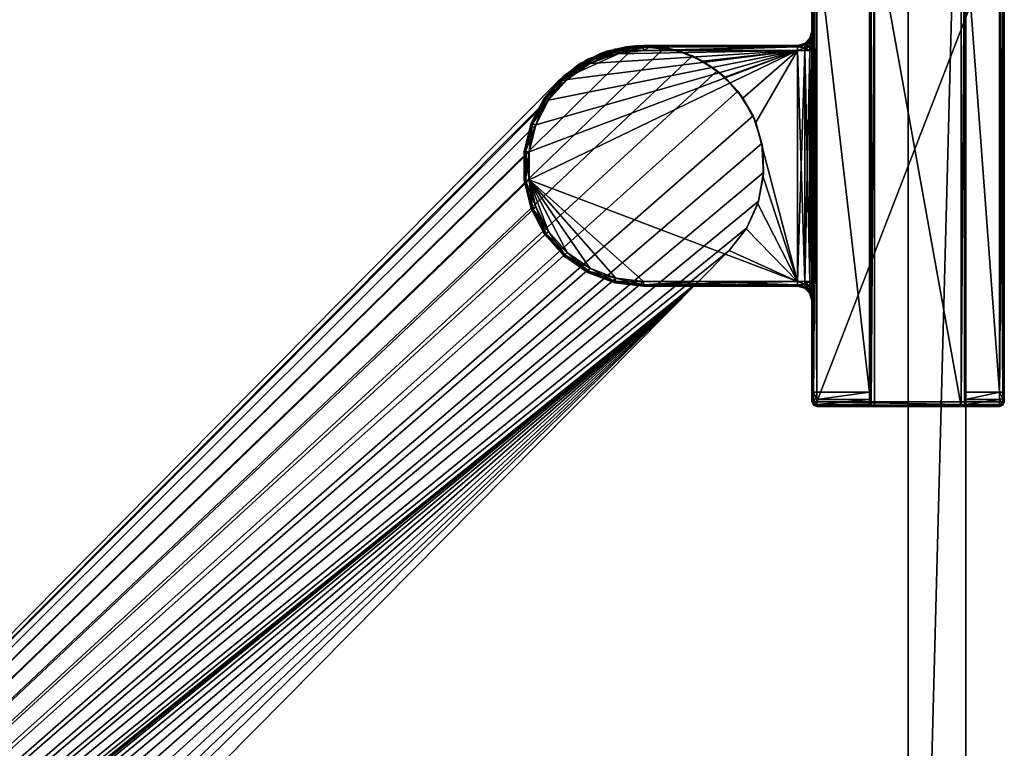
# Model space of a CAD drawing. Header units: metres. Extents: x 0 to 703, y -654 to 49.
# Tile 17 of 22: x 559 to 661, y -536 to -460. Entities that reach past the tile are written whole.
import ezdxf

# ---------------------------------------------------------------- set-up
doc = ezdxf.new("R2010")
doc.units = ezdxf.units.M

msp = doc.modelspace()

# ---------------------------------------------------------------- linework, layer by layer
at = {"layer": 'Y2A670'}
for points in [[(641.446289, -499.950378, 1997.853516), (641.446289, -450.950378, 1997.853516), (641.299866, -499.950378, 1997.5)], [(641.446289, -450.950378, 1997.853516), (641.299866, -450.950378, 1997.5), (641.299866, -499.950378, 1997.5)], [(641.299866, -450.950378, 1997.5), (641.299866, -450.950378, 1977.5), (641.299866, -461.450378, 1991.5)], [(641.299866, -450.950378, 1977.5), (641.299866, -461.450378, 1986.5), (641.299866, -461.450378, 1991.5)], [(641.299866, -450.950378, 1977.5), (641.299866, -451.243286, 1976.792847), (641.299866, -461.450378, 1986.5)], [(641.299866, -461.718323, 1992.5), (641.299866, -450.950378, 1997.5), (641.299866, -461.450378, 1991.5)], [(641.299866, -462.450378, 1993.232056), (641.299866, -450.950378, 1997.5), (641.299866, -461.718323, 1992.5)], [(641.299866, -463.450378, 1993.5), (641.299866, -450.950378, 1997.5), (641.299866, -462.450378, 1993.232056)], [(641.299866, -499.950378, 1997.5), (641.299866, -450.950378, 1997.5), (641.299866, -487.450378, 1993.5)], [(641.299866, -487.450378, 1993.5), (641.299866, -450.950378, 1997.5), (641.299866, -463.450378, 1993.5)], [(641.299866, -451.243286, 1976.792847), (641.299866, -451.950378, 1976.5), (641.299866, -461.450378, 1986.5)], [(641.799866, -499.950378, 1998), (641.799866, -450.950378, 1998), (641.446289, -499.950378, 1997.853516)], [(641.799866, -450.950378, 1998), (641.446289, -450.950378, 1997.853516), (641.446289, -499.950378, 1997.853516)], [(660.799866, -499.950378, 1998), (660.799866, -450.950378, 1998), (641.799866, -499.950378, 1998)], [(660.799866, -450.950378, 1998), (641.799866, -450.950378, 1998), (641.799866, -499.950378, 1998)], [(647.446289, -500.450378, 1993.853516), (647.299866, -500.450378, 1993.5), (647.446289, -450.450378, 1993.853516)], [(647.299866, -500.450378, 1993.5), (647.299866, -450.450378, 1993.5), (647.446289, -450.450378, 1993.853516)], [(647.299866, -450.450378, 1993.5), (647.299866, -498.950378, 1976), (647.299866, -451.950378, 1976)], [(647.299866, -500.450378, 1993.5), (647.299866, -498.950378, 1976), (647.299866, -450.450378, 1993.5)], [(647.799866, -500.450378, 1994), (647.446289, -500.450378, 1993.853516), (647.799866, -450.450378, 1994)], [(647.446289, -500.450378, 1993.853516), (647.446289, -450.450378, 1993.853516), (647.799866, -450.450378, 1994)], [(656.799866, -450.450378, 1994), (656.799866, -500.450378, 1994), (647.799866, -450.450378, 1994)], [(656.799866, -500.450378, 1994), (647.799866, -500.450378, 1994), (647.799866, -450.450378, 1994)], [(657.153381, -500.450378, 1993.853516), (656.799866, -500.450378, 1994), (657.153381, -450.450378, 1993.853516)], [(656.799866, -500.450378, 1994), (656.799866, -450.450378, 1994), (657.153381, -450.450378, 1993.853516)], [(657.299866, -500.450378, 1993.5), (657.153381, -500.450378, 1993.853516), (657.299866, -450.450378, 1993.5)], [(657.153381, -500.450378, 1993.853516), (657.153381, -450.450378, 1993.853516), (657.299866, -450.450378, 1993.5)], [(657.299866, -500.450378, 1993.5), (657.299866, -450.450378, 1993.5), (657.299866, -498.950378, 1976)], [(657.299866, -498.950378, 1976), (657.299866, -450.450378, 1993.5), (657.299866, -451.950378, 1976)], [(661.153381, -499.950378, 1997.853516), (661.153381, -450.950378, 1997.853516), (660.799866, -499.950378, 1998)], [(661.153381, -450.950378, 1997.853516), (660.799866, -450.950378, 1998), (660.799866, -499.950378, 1998)], [(661.299866, -499.950378, 1997.5), (661.299866, -450.950378, 1997.5), (661.153381, -499.950378, 1997.853516)], [(661.299866, -450.950378, 1997.5), (661.153381, -450.950378, 1997.853516), (661.153381, -499.950378, 1997.853516)], [(661.299866, -450.950378, 1997.5), (661.299866, -499.950378, 1997.5), (661.299866, -451.950378, 1976.5)], [(641.299866, -498.950378, 1976.5), (641.299866, -451.950378, 1976.5), (641.446289, -498.950378, 1976.146484)], [(641.299866, -451.950378, 1976.5), (641.446289, -451.950378, 1976.146484), (641.446289, -498.950378, 1976.146484)], [(641.299866, -463.450378, 1984.5), (641.299866, -451.950378, 1976.5), (641.299866, -487.450378, 1984.5)], [(641.299866, -451.950378, 1976.5), (641.299866, -498.950378, 1976.5), (641.299866, -487.450378, 1984.5)], [(641.299866, -462.450378, 1984.767944), (641.299866, -451.950378, 1976.5), (641.299866, -463.450378, 1984.5)], [(641.299866, -451.950378, 1976.5), (641.299866, -461.718323, 1985.5), (641.299866, -461.450378, 1986.5)], [(641.299866, -461.718323, 1985.5), (641.299866, -451.950378, 1976.5), (641.299866, -462.450378, 1984.767944)], [(641.446289, -498.950378, 1976.146484), (641.446289, -451.950378, 1976.146484), (641.799866, -498.950378, 1976)], [(641.446289, -451.950378, 1976.146484), (641.799866, -451.950378, 1976), (641.799866, -498.950378, 1976)], [(647.299866, -451.950378, 1976), (647.299866, -498.950378, 1976), (641.799866, -451.950378, 1976)], [(647.299866, -498.950378, 1976), (641.799866, -498.950378, 1976), (641.799866, -451.950378, 1976)], [(660.799866, -451.950378, 1976), (660.799866, -498.950378, 1976), (657.299866, -451.950378, 1976)], [(660.799866, -498.950378, 1976), (657.299866, -498.950378, 1976), (657.299866, -451.950378, 1976)], [(660.799866, -498.950378, 1976), (660.799866, -451.950378, 1976), (661.153381, -498.950378, 1976.146484)], [(660.799866, -451.950378, 1976), (661.153381, -451.950378, 1976.146484), (661.153381, -498.950378, 1976.146484)], [(661.153381, -498.950378, 1976.146484), (661.153381, -451.950378, 1976.146484), (661.299866, -498.950378, 1976.5)], [(661.153381, -451.950378, 1976.146484), (661.299866, -451.950378, 1976.5), (661.299866, -498.950378, 1976.5)], [(661.299866, -451.950378, 1976.5), (661.299866, -499.950378, 1997.5), (661.299866, -498.950378, 1976.5)], [(641.299866, -461.718323, 1985.5), (641.098877, -462.295532, 1986.021606), (641.299866, -461.450378, 1986.5)], [(641.299866, -461.450378, 1986.5), (641.098877, -462.295532, 1986.021606), (641.098877, -462.200378, 1986.5)], [(641.299866, -461.718323, 1992.5), (641.299866, -461.450378, 1991.5), (641.098877, -462.295532, 1991.978394)], [(641.098877, -462.295532, 1991.978394), (641.299866, -461.450378, 1991.5), (641.098877, -462.200378, 1991.5)], [(641.098877, -462.200378, 1986.5), (641.299866, -461.450378, 1991.5), (641.299866, -461.450378, 1986.5)], [(641.299866, -461.450378, 1991.5), (641.098877, -462.200378, 1986.5), (641.098877, -462.200378, 1991.5)], [(641.098877, -462.295532, 1986.021606), (640.549866, -462.802765, 1986.231812), (641.098877, -462.200378, 1986.5)], [(640.549866, -462.802765, 1986.231812), (640.549866, -462.74942, 1986.5), (641.098877, -462.200378, 1986.5)], [(641.098877, -462.200378, 1991.5), (640.549866, -462.74942, 1991.5), (641.098877, -462.295532, 1991.978394)], [(641.098877, -462.200378, 1986.5), (640.549866, -462.74942, 1986.5), (641.098877, -462.200378, 1991.5)], [(641.098877, -462.200378, 1991.5), (640.549866, -462.74942, 1986.5), (640.549866, -462.74942, 1991.5)], [(641.098877, -462.566498, 1985.616089), (640.549866, -462.954742, 1986.004395), (641.098877, -462.295532, 1986.021606)], [(640.549866, -462.954742, 1986.004395), (640.549866, -462.802765, 1986.231812), (641.098877, -462.295532, 1986.021606)], [(640.549866, -462.74942, 1991.5), (640.549866, -462.802765, 1991.768188), (641.098877, -462.295532, 1991.978394)], [(641.098877, -462.295532, 1991.978394), (640.549866, -462.802765, 1991.768188), (641.098877, -462.566498, 1992.383911)], [(641.098877, -462.972015, 1985.345093), (640.549866, -463.182129, 1985.852417), (641.098877, -462.566498, 1985.616089)], [(640.549866, -463.182129, 1985.852417), (640.549866, -462.954742, 1986.004395), (641.098877, -462.566498, 1985.616089)], [(640.549866, -462.802765, 1991.768188), (640.549866, -462.954742, 1991.995605), (641.098877, -462.566498, 1992.383911)], [(641.098877, -462.566498, 1992.383911), (640.549866, -462.954742, 1991.995605), (641.098877, -462.972015, 1992.654907)], [(641.098877, -462.295532, 1986.021606), (641.299866, -461.718323, 1985.5), (641.098877, -462.566498, 1985.616089)], [(641.299866, -461.718323, 1985.5), (641.299866, -462.450378, 1984.767944), (641.098877, -462.566498, 1985.616089)], [(641.299866, -462.450378, 1993.232056), (641.299866, -461.718323, 1992.5), (641.098877, -462.566498, 1992.383911)], [(641.098877, -462.566498, 1992.383911), (641.299866, -461.718323, 1992.5), (641.098877, -462.295532, 1991.978394)], [(641.098877, -462.566498, 1985.616089), (641.299866, -462.450378, 1984.767944), (641.098877, -462.972015, 1985.345093)], [(641.299866, -462.450378, 1984.767944), (641.299866, -463.450378, 1984.5), (641.098877, -462.972015, 1985.345093)], [(641.299866, -462.450378, 1993.232056), (641.098877, -462.972015, 1992.654907), (641.299866, -463.450378, 1993.5)], [(641.098877, -462.972015, 1992.654907), (641.299866, -462.450378, 1993.232056), (641.098877, -462.566498, 1992.383911)], [(622.986145, -462.976898, 1998), (456.57431, -626.50293, 1998), (625.994873, -463.144623, 1998)], [(456.57431, -626.50293, 1998), (622.986145, -462.976898, 1998), (614.919312, -466.653442, 1998)], [(625.994873, -463.144623, 1998), (456.57431, -626.50293, 1998), (628.876038, -464.027496, 1998)], [(612.579651, -471.195129, 1986), (639.799866, -463.450378, 1986), (611.887329, -474.003937, 1986)], [(611.887329, -474.003937, 1986), (639.799866, -463.450378, 1986), (611.887329, -476.89682, 1986)], [(639.799866, -463.450378, 1986), (639.799866, -487.450378, 1986), (611.887329, -476.89682, 1986)], [(613.924072, -468.633606, 1986), (639.799866, -463.450378, 1986), (612.579651, -471.195129, 1986)], [(615.842407, -466.468262, 1986), (639.799866, -463.450378, 1986), (613.924072, -468.633606, 1986)], [(614.919312, -466.653442, 1998), (622.986145, -462.976898, 1998), (620.024658, -463.534088, 1998)], [(617.282654, -464.783813, 1998), (614.919312, -466.653442, 1998), (620.024658, -463.534088, 1998)], [(618.223145, -464.824921, 1986), (639.799866, -463.450378, 1986), (615.842407, -466.468262, 1986)], [(619.389893, -463.75412, 1992), (621.984131, -463.082947, 1992), (616.998352, -464.962799, 1992)], [(621.984131, -463.082947, 1992), (618.223145, -464.824921, 1992), (616.998352, -464.962799, 1992)], [(620.024658, -463.534088, 1998), (619.389893, -463.75412, 1992), (617.282654, -464.783813, 1998)], [(617.990784, -464.382172, 1986.5), (620.808411, -463.313599, 1986.5), (620.843445, -463.455811, 1986.146484)], [(620.808411, -463.313599, 1991.5), (617.990784, -464.382172, 1991.5), (618.058899, -464.511841, 1991.853516)], [(620.808411, -463.313599, 1991.5), (620.808411, -463.313599, 1986.5), (617.990784, -464.382172, 1991.5)], [(620.808411, -463.313599, 1986.5), (617.990784, -464.382172, 1986.5), (617.990784, -464.382172, 1991.5)], [(618.058899, -464.511841, 1986.146484), (617.990784, -464.382172, 1986.5), (620.843445, -463.455811, 1986.146484)], [(620.843445, -463.455811, 1991.853516), (620.808411, -463.313599, 1991.5), (618.058899, -464.511841, 1991.853516)], [(618.058899, -464.511841, 1986.146484), (620.843445, -463.455811, 1986.146484), (620.92804, -463.799072, 1986)], [(620.843445, -463.455811, 1991.853516), (618.058899, -464.511841, 1991.853516), (618.223145, -464.824921, 1992)], [(620.92804, -463.799072, 1992), (618.223145, -464.824921, 1992), (621.984131, -463.082947, 1992)], [(620.92804, -463.799072, 1986), (639.799866, -463.450378, 1986), (618.223145, -464.824921, 1986)], [(620.92804, -463.799072, 1992), (620.843445, -463.455811, 1991.853516), (618.223145, -464.824921, 1992)], [(621.984131, -463.082947, 1992), (619.389893, -463.75412, 1992), (620.024658, -463.534088, 1998)], [(622.986145, -462.976898, 1998), (621.984131, -463.082947, 1992), (620.024658, -463.534088, 1998)], [(620.808411, -463.313599, 1986.5), (623.799866, -462.950378, 1986.5), (623.799866, -463.096832, 1986.146484)], [(623.799866, -462.950378, 1991.5), (620.808411, -463.313599, 1991.5), (620.843445, -463.455811, 1991.853516)], [(623.799866, -462.950378, 1991.5), (623.799866, -462.950378, 1986.5), (620.808411, -463.313599, 1991.5)], [(623.799866, -462.950378, 1986.5), (620.808411, -463.313599, 1986.5), (620.808411, -463.313599, 1991.5)], [(620.843445, -463.455811, 1986.146484), (620.808411, -463.313599, 1986.5), (623.799866, -463.096832, 1986.146484)], [(623.799866, -463.096832, 1991.853516), (623.799866, -462.950378, 1991.5), (620.843445, -463.455811, 1991.853516)], [(620.843445, -463.455811, 1986.146484), (623.799866, -463.096832, 1986.146484), (623.799866, -463.450378, 1986)], [(623.799866, -463.096832, 1991.853516), (620.843445, -463.455811, 1991.853516), (620.92804, -463.799072, 1992)], [(620.92804, -463.799072, 1986), (620.843445, -463.455811, 1986.146484), (623.799866, -463.450378, 1986)], [(623.799866, -463.450378, 1992), (620.92804, -463.799072, 1992), (624.661804, -462.980133, 1992)], [(624.661804, -462.980133, 1992), (620.92804, -463.799072, 1992), (621.984131, -463.082947, 1992)], [(623.799866, -463.450378, 1992), (623.799866, -463.096832, 1991.853516), (620.92804, -463.799072, 1992)], [(639.799866, -463.450378, 1986), (620.92804, -463.799072, 1986), (623.799866, -463.450378, 1986)], [(624.661804, -462.980133, 1992), (621.984131, -463.082947, 1992), (622.986145, -462.976898, 1998)], [(625.994873, -463.144623, 1998), (624.661804, -462.980133, 1992), (622.986145, -462.976898, 1998)], [(623.799866, -462.950378, 1986.5), (623.799866, -462.950378, 1991.5), (639.799866, -462.950378, 1986.5)], [(623.799866, -462.950378, 1991.5), (639.799866, -462.950378, 1991.5), (639.799866, -462.950378, 1986.5)], [(623.799866, -462.950378, 1986.5), (639.799866, -462.950378, 1986.5), (623.799866, -463.096832, 1986.146484)], [(639.799866, -462.950378, 1986.5), (639.799866, -463.096832, 1986.146484), (623.799866, -463.096832, 1986.146484)], [(639.799866, -462.950378, 1991.5), (623.799866, -462.950378, 1991.5), (639.799866, -463.096832, 1991.853516)], [(623.799866, -462.950378, 1991.5), (623.799866, -463.096832, 1991.853516), (639.799866, -463.096832, 1991.853516)], [(627.299866, -463.450378, 1992), (623.799866, -463.450378, 1992), (624.661804, -462.980133, 1992)], [(623.799866, -463.096832, 1986.146484), (639.799866, -463.096832, 1986.146484), (623.799866, -463.450378, 1986)], [(639.799866, -463.096832, 1986.146484), (639.799866, -463.450378, 1986), (623.799866, -463.450378, 1986)], [(639.799866, -463.096832, 1991.853516), (623.799866, -463.096832, 1991.853516), (627.299866, -463.450378, 1992)], [(623.799866, -463.096832, 1991.853516), (623.799866, -463.450378, 1992), (627.299866, -463.450378, 1992)], [(625.994873, -463.144623, 1998), (627.299866, -463.450378, 1992), (624.661804, -462.980133, 1992)], [(628.876038, -464.027496, 1998), (627.299866, -463.450378, 1992), (625.994873, -463.144623, 1998)], [(639.799866, -463.450378, 1992), (639.799866, -463.096832, 1991.853516), (627.299866, -463.450378, 1992)], [(627.299866, -463.450378, 1992), (629.940613, -464.562714, 1992), (639.799866, -463.450378, 1992)], [(627.299866, -463.450378, 1992), (628.876038, -464.027496, 1998), (629.940613, -464.562714, 1992)], [(629.940613, -464.562714, 1992), (632.258667, -466.247192, 1992), (639.799866, -463.450378, 1992)], [(634.132202, -468.415283, 1992), (639.799866, -463.450378, 1992), (632.258667, -466.247192, 1992)], [(635.462769, -470.953094, 1992), (639.799866, -463.450378, 1992), (634.132202, -468.415283, 1992)], [(639.799866, -487.450378, 1992), (639.799866, -463.450378, 1992), (635.462769, -470.953094, 1992)], [(640.549866, -462.802765, 1986.231812), (639.799866, -462.950378, 1986.5), (640.549866, -462.74942, 1986.5)], [(639.799866, -462.950378, 1991.5), (640.549866, -462.802765, 1991.768188), (640.549866, -462.74942, 1991.5)], [(640.549866, -462.74942, 1986.5), (639.799866, -462.950378, 1986.5), (640.549866, -462.74942, 1991.5)], [(640.549866, -462.74942, 1991.5), (639.799866, -462.950378, 1986.5), (639.799866, -462.950378, 1991.5)], [(640.549866, -462.954742, 1986.004395), (639.799866, -463.096832, 1986.146484), (640.549866, -462.802765, 1986.231812)], [(639.799866, -463.096832, 1986.146484), (639.799866, -462.950378, 1986.5), (640.549866, -462.802765, 1986.231812)], [(639.799866, -463.096832, 1991.853516), (640.549866, -462.802765, 1991.768188), (639.799866, -462.950378, 1991.5)], [(640.549866, -462.802765, 1991.768188), (639.799866, -463.096832, 1991.853516), (640.549866, -462.954742, 1991.995605)], [(640.549866, -463.182129, 1985.852417), (639.799866, -463.096832, 1986.146484), (640.549866, -462.954742, 1986.004395)], [(640.549866, -462.954742, 1991.995605), (639.799866, -463.096832, 1991.853516), (640.549866, -463.182129, 1992.147583)], [(639.799866, -463.096832, 1986.146484), (640.549866, -463.182129, 1985.852417), (639.799866, -463.450378, 1986)], [(639.799866, -463.096832, 1991.853516), (639.799866, -463.450378, 1992), (640.549866, -463.182129, 1992.147583)], [(639.799866, -463.450378, 1986), (640.549866, -463.182129, 1985.852417), (640.549866, -463.450378, 1985.799072)], [(640.549866, -463.182129, 1992.147583), (639.799866, -463.450378, 1992), (640.549866, -463.450378, 1992.200928)], [(640.549866, -487.450378, 1985.799072), (639.799866, -487.450378, 1986), (640.549866, -463.450378, 1985.799072)], [(640.549866, -463.450378, 1985.799072), (639.799866, -487.450378, 1986), (639.799866, -463.450378, 1986)], [(640.549866, -487.450378, 1992.200928), (639.799866, -463.450378, 1992), (639.799866, -487.450378, 1992)], [(639.799866, -463.450378, 1992), (640.549866, -487.450378, 1992.200928), (640.549866, -463.450378, 1992.200928)], [(640.549866, -462.954742, 1991.995605), (640.549866, -463.182129, 1992.147583), (641.098877, -462.972015, 1992.654907)], [(641.098877, -463.450378, 1985.25), (640.549866, -463.450378, 1985.799072), (641.098877, -462.972015, 1985.345093)], [(640.549866, -463.450378, 1985.799072), (640.549866, -463.182129, 1985.852417), (641.098877, -462.972015, 1985.345093)], [(641.098877, -462.972015, 1992.654907), (640.549866, -463.182129, 1992.147583), (641.098877, -463.450378, 1992.75)], [(640.549866, -463.182129, 1992.147583), (640.549866, -463.450378, 1992.200928), (641.098877, -463.450378, 1992.75)], [(641.098877, -487.450378, 1985.25), (640.549866, -487.450378, 1985.799072), (641.098877, -463.450378, 1985.25)], [(641.098877, -463.450378, 1985.25), (640.549866, -487.450378, 1985.799072), (640.549866, -463.450378, 1985.799072)], [(640.549866, -487.450378, 1992.200928), (641.098877, -487.450378, 1992.75), (640.549866, -463.450378, 1992.200928)], [(640.549866, -463.450378, 1992.200928), (641.098877, -487.450378, 1992.75), (641.098877, -463.450378, 1992.75)], [(641.098877, -462.972015, 1985.345093), (641.299866, -463.450378, 1984.5), (641.098877, -463.450378, 1985.25)], [(641.299866, -463.450378, 1993.5), (641.098877, -462.972015, 1992.654907), (641.098877, -463.450378, 1992.75)], [(641.098877, -487.450378, 1985.25), (641.299866, -463.450378, 1984.5), (641.299866, -487.450378, 1984.5)], [(641.299866, -463.450378, 1984.5), (641.098877, -487.450378, 1985.25), (641.098877, -463.450378, 1985.25)], [(641.098877, -487.450378, 1992.75), (641.299866, -487.450378, 1993.5), (641.098877, -463.450378, 1992.75)], [(641.098877, -463.450378, 1992.75), (641.299866, -487.450378, 1993.5), (641.299866, -463.450378, 1993.5)], [(628.876038, -464.027496, 1998), (456.57431, -626.50293, 1998), (631.462219, -465.574249, 1998)], [(615.510803, -466.093994, 1986.5), (617.990784, -464.382172, 1986.5), (618.058899, -464.511841, 1986.146484)], [(617.990784, -464.382172, 1991.5), (615.510803, -466.093994, 1991.5), (615.60791, -466.203613, 1991.853516)], [(617.990784, -464.382172, 1991.5), (617.990784, -464.382172, 1986.5), (615.510803, -466.093994, 1991.5)], [(617.990784, -464.382172, 1986.5), (615.510803, -466.093994, 1986.5), (615.510803, -466.093994, 1991.5)], [(615.60791, -466.203613, 1986.146484), (615.510803, -466.093994, 1986.5), (618.058899, -464.511841, 1986.146484)], [(618.058899, -464.511841, 1991.853516), (617.990784, -464.382172, 1991.5), (615.60791, -466.203613, 1991.853516)], [(615.60791, -466.203613, 1986.146484), (618.058899, -464.511841, 1986.146484), (618.223145, -464.824921, 1986)], [(618.058899, -464.511841, 1991.853516), (615.60791, -466.203613, 1991.853516), (615.842407, -466.468262, 1992)], [(618.223145, -464.824921, 1992), (618.058899, -464.511841, 1991.853516), (615.842407, -466.468262, 1992)], [(616.998352, -464.962799, 1992), (617.282654, -464.783813, 1998), (619.389893, -463.75412, 1992)], [(618.223145, -464.824921, 1986), (618.058899, -464.511841, 1986.146484), (620.92804, -463.799072, 1986)], [(631.462219, -465.574249, 1998), (629.940613, -464.562714, 1992), (628.876038, -464.027496, 1998)], [(632.258667, -466.247192, 1992), (629.940613, -464.562714, 1992), (631.462219, -465.574249, 1998)], [(631.462219, -465.574249, 1998), (456.57431, -626.50293, 1998), (633.603088, -467.694946, 1998)], [(614.919312, -466.653442, 1998), (617.282654, -464.783813, 1998), (616.998352, -464.962799, 1992)], [(614.919312, -466.653442, 1992), (614.919312, -466.653442, 1998), (616.998352, -464.962799, 1992)], [(616.998352, -464.962799, 1992), (615.842407, -466.468262, 1992), (614.919312, -466.653442, 1992)], [(615.842407, -466.468262, 1986), (615.60791, -466.203613, 1986.146484), (618.223145, -464.824921, 1986)], [(618.223145, -464.824921, 1992), (615.842407, -466.468262, 1992), (616.998352, -464.962799, 1992)], [(633.603088, -467.694946, 1998), (632.258667, -466.247192, 1992), (631.462219, -465.574249, 1998)], [(456.57431, -626.50293, 1992), (615.842407, -466.468262, 1992), (613.924072, -468.633606, 1992)], [(615.842407, -466.468262, 1992), (456.57431, -626.50293, 1992), (614.919312, -466.653442, 1992)], [(614.919312, -466.653442, 1992), (456.57431, -626.50293, 1992), (614.919312, -466.653442, 1998)], [(456.57431, -626.50293, 1992), (456.57431, -626.50293, 1998), (614.919312, -466.653442, 1998)], [(613.512573, -468.349579, 1986.5), (615.510803, -466.093994, 1986.5), (615.60791, -466.203613, 1986.146484)], [(615.510803, -466.093994, 1991.5), (613.512573, -468.349579, 1991.5), (613.633057, -468.43277, 1991.853516)], [(615.510803, -466.093994, 1991.5), (615.510803, -466.093994, 1986.5), (613.512573, -468.349579, 1991.5)], [(615.510803, -466.093994, 1986.5), (613.512573, -468.349579, 1986.5), (613.512573, -468.349579, 1991.5)], [(613.633057, -468.43277, 1986.146484), (613.512573, -468.349579, 1986.5), (615.60791, -466.203613, 1986.146484)], [(615.60791, -466.203613, 1991.853516), (615.510803, -466.093994, 1991.5), (613.633057, -468.43277, 1991.853516)], [(613.633057, -468.43277, 1986.146484), (615.60791, -466.203613, 1986.146484), (615.842407, -466.468262, 1986)], [(615.60791, -466.203613, 1991.853516), (613.633057, -468.43277, 1991.853516), (613.924072, -468.633606, 1992)], [(613.924072, -468.633606, 1986), (613.633057, -468.43277, 1986.146484), (615.842407, -466.468262, 1986)], [(615.842407, -466.468262, 1992), (615.60791, -466.203613, 1991.853516), (613.924072, -468.633606, 1992)], [(634.132202, -468.415283, 1992), (632.258667, -466.247192, 1992), (633.603088, -467.694946, 1998)], [(633.603088, -467.694946, 1998), (456.57431, -626.50293, 1998), (635.174194, -470.266388, 1998)], [(635.174194, -470.266388, 1998), (634.132202, -468.415283, 1992), (633.603088, -467.694946, 1998)], [(613.924072, -468.633606, 1992), (612.579651, -471.195129, 1992), (456.57431, -626.50293, 1992)], [(612.112122, -471.017822, 1986.5), (613.512573, -468.349579, 1986.5), (613.633057, -468.43277, 1986.146484)], [(613.512573, -468.349579, 1991.5), (612.112122, -471.017822, 1991.5), (612.249084, -471.069763, 1991.853516)], [(613.512573, -468.349579, 1991.5), (613.512573, -468.349579, 1986.5), (612.112122, -471.017822, 1991.5)], [(613.512573, -468.349579, 1986.5), (612.112122, -471.017822, 1986.5), (612.112122, -471.017822, 1991.5)], [(612.249084, -471.069763, 1986.146484), (612.112122, -471.017822, 1986.5), (613.633057, -468.43277, 1986.146484)], [(613.633057, -468.43277, 1991.853516), (613.512573, -468.349579, 1991.5), (612.249084, -471.069763, 1991.853516)], [(612.249084, -471.069763, 1986.146484), (613.633057, -468.43277, 1986.146484), (613.924072, -468.633606, 1986)], [(613.633057, -468.43277, 1991.853516), (612.249084, -471.069763, 1991.853516), (612.579651, -471.195129, 1992)], [(612.579651, -471.195129, 1986), (612.249084, -471.069763, 1986.146484), (613.924072, -468.633606, 1986)], [(613.924072, -468.633606, 1992), (613.633057, -468.43277, 1991.853516), (612.579651, -471.195129, 1992)], [(635.462769, -470.953094, 1992), (634.132202, -468.415283, 1992), (635.174194, -470.266388, 1998)], [(635.174194, -470.266388, 1998), (456.57431, -626.50293, 1998), (636.08429, -473.139099, 1998)], [(636.08429, -473.139099, 1998), (635.462769, -470.953094, 1992), (635.174194, -470.266388, 1998)], [(612.579651, -471.195129, 1992), (611.887329, -474.003937, 1992), (456.57431, -626.50293, 1992)], [(611.390991, -473.943665, 1986.5), (612.112122, -471.017822, 1986.5), (612.249084, -471.069763, 1986.146484)], [(612.112122, -471.017822, 1991.5), (611.390991, -473.943665, 1991.5), (611.536377, -473.961334, 1991.853516)], [(612.112122, -471.017822, 1991.5), (612.112122, -471.017822, 1986.5), (611.390991, -473.943665, 1991.5)], [(612.112122, -471.017822, 1986.5), (611.390991, -473.943665, 1986.5), (611.390991, -473.943665, 1991.5)], [(611.536377, -473.961334, 1986.146484), (611.390991, -473.943665, 1986.5), (612.249084, -471.069763, 1986.146484)], [(612.249084, -471.069763, 1991.853516), (612.112122, -471.017822, 1991.5), (611.536377, -473.961334, 1991.853516)], [(611.536377, -473.961334, 1986.146484), (612.249084, -471.069763, 1986.146484), (612.579651, -471.195129, 1986)], [(612.249084, -471.069763, 1991.853516), (611.536377, -473.961334, 1991.853516), (611.887329, -474.003937, 1992)], [(611.887329, -474.003937, 1986), (611.536377, -473.961334, 1986.146484), (612.579651, -471.195129, 1986)], [(612.579651, -471.195129, 1992), (612.249084, -471.069763, 1991.853516), (611.887329, -474.003937, 1992)], [(636.180481, -473.727203, 1992), (639.799866, -487.450378, 1992), (635.462769, -470.953094, 1992)], [(636.180481, -473.727203, 1992), (635.462769, -470.953094, 1992), (636.08429, -473.139099, 1998)], [(636.08429, -473.139099, 1998), (456.57431, -626.50293, 1998), (636.280457, -476.146118, 1998)], [(636.280457, -476.146118, 1998), (636.180481, -473.727203, 1992), (636.08429, -473.139099, 1998)], [(636.24762, -476.591858, 1992), (639.799866, -487.450378, 1992), (636.180481, -473.727203, 1992)], [(636.24762, -476.591858, 1992), (636.180481, -473.727203, 1992), (636.280457, -476.146118, 1998)], [(611.887329, -476.89682, 1992), (456.57431, -626.50293, 1992), (611.887329, -474.003937, 1992)], [(611.390991, -476.957092, 1986.5), (611.390991, -473.943665, 1986.5), (611.536377, -473.961334, 1986.146484)], [(611.536377, -473.961334, 1991.853516), (611.390991, -473.943665, 1991.5), (611.536377, -476.939453, 1991.853516)], [(611.390991, -473.943665, 1991.5), (611.390991, -476.957092, 1991.5), (611.536377, -476.939453, 1991.853516)], [(611.390991, -473.943665, 1991.5), (611.390991, -473.943665, 1986.5), (611.390991, -476.957092, 1991.5)], [(611.390991, -473.943665, 1986.5), (611.390991, -476.957092, 1986.5), (611.390991, -476.957092, 1991.5)], [(611.536377, -476.939453, 1986.146484), (611.390991, -476.957092, 1986.5), (611.536377, -473.961334, 1986.146484)], [(611.536377, -476.939453, 1986.146484), (611.536377, -473.961334, 1986.146484), (611.887329, -474.003937, 1986)], [(611.887329, -474.003937, 1992), (611.536377, -473.961334, 1991.853516), (611.887329, -476.89682, 1992)], [(611.536377, -473.961334, 1991.853516), (611.536377, -476.939453, 1991.853516), (611.887329, -476.89682, 1992)], [(611.887329, -476.89682, 1986), (611.536377, -476.939453, 1986.146484), (611.887329, -474.003937, 1986)], [(636.280457, -476.146118, 1998), (456.57431, -626.50293, 1998), (635.751343, -479.112701, 1998)], [(612.579651, -479.705627, 1992), (456.57431, -626.50293, 1992), (611.887329, -476.89682, 1992)], [(612.112122, -479.882935, 1986.5), (611.390991, -476.957092, 1986.5), (611.536377, -476.939453, 1986.146484)], [(611.536377, -476.939453, 1991.853516), (611.390991, -476.957092, 1991.5), (612.249084, -479.831024, 1991.853516)], [(611.390991, -476.957092, 1991.5), (612.112122, -479.882935, 1991.5), (612.249084, -479.831024, 1991.853516)], [(611.390991, -476.957092, 1991.5), (611.390991, -476.957092, 1986.5), (612.112122, -479.882935, 1991.5)], [(611.390991, -476.957092, 1986.5), (612.112122, -479.882935, 1986.5), (612.112122, -479.882935, 1991.5)], [(612.249084, -479.831024, 1986.146484), (611.536377, -476.939453, 1986.146484), (611.887329, -476.89682, 1986)], [(611.887329, -476.89682, 1992), (611.536377, -476.939453, 1991.853516), (612.579651, -479.705627, 1992)], [(612.249084, -479.831024, 1986.146484), (612.112122, -479.882935, 1986.5), (611.536377, -476.939453, 1986.146484)], [(611.536377, -476.939453, 1991.853516), (612.249084, -479.831024, 1991.853516), (612.579651, -479.705627, 1992)], [(612.579651, -479.705627, 1986), (612.249084, -479.831024, 1986.146484), (611.887329, -476.89682, 1986)], [(618.223145, -486.075867, 1986), (611.887329, -476.89682, 1986), (620.92804, -487.101685, 1986)], [(615.842407, -484.432526, 1986), (611.887329, -476.89682, 1986), (618.223145, -486.075867, 1986)], [(613.924072, -482.267151, 1986), (611.887329, -476.89682, 1986), (615.842407, -484.432526, 1986)], [(612.579651, -479.705627, 1986), (611.887329, -476.89682, 1986), (613.924072, -482.267151, 1986)], [(623.799866, -487.450378, 1986), (611.887329, -476.89682, 1986), (639.799866, -487.450378, 1986)], [(620.92804, -487.101685, 1986), (611.887329, -476.89682, 1986), (623.799866, -487.450378, 1986)], [(635.660645, -479.396545, 1992), (639.799866, -487.450378, 1992), (636.24762, -476.591858, 1992)], [(635.660645, -479.396545, 1992), (636.24762, -476.591858, 1992), (635.751343, -479.112701, 1998)], [(635.751343, -479.112701, 1998), (636.24762, -476.591858, 1992), (636.280457, -476.146118, 1998)], [(635.751343, -479.112701, 1998), (456.57431, -626.50293, 1998), (634.527588, -481.866455, 1998)], [(613.924072, -482.267151, 1992), (456.57431, -626.50293, 1992), (612.579651, -479.705627, 1992)], [(613.512573, -482.551178, 1986.5), (612.112122, -479.882935, 1986.5), (612.249084, -479.831024, 1986.146484)], [(612.249084, -479.831024, 1991.853516), (612.112122, -479.882935, 1991.5), (613.633057, -482.467987, 1991.853516)], [(612.112122, -479.882935, 1991.5), (613.512573, -482.551178, 1991.5), (613.633057, -482.467987, 1991.853516)], [(612.112122, -479.882935, 1991.5), (612.112122, -479.882935, 1986.5), (613.512573, -482.551178, 1991.5)], [(612.112122, -479.882935, 1986.5), (613.512573, -482.551178, 1986.5), (613.512573, -482.551178, 1991.5)], [(613.633057, -482.467987, 1986.146484), (612.249084, -479.831024, 1986.146484), (612.579651, -479.705627, 1986)], [(612.579651, -479.705627, 1992), (612.249084, -479.831024, 1991.853516), (613.924072, -482.267151, 1992)], [(613.633057, -482.467987, 1986.146484), (613.512573, -482.551178, 1986.5), (612.249084, -479.831024, 1986.146484)], [(612.249084, -479.831024, 1991.853516), (613.633057, -482.467987, 1991.853516), (613.924072, -482.267151, 1992)], [(613.924072, -482.267151, 1986), (613.633057, -482.467987, 1986.146484), (612.579651, -479.705627, 1986)], [(634.450317, -481.993866, 1992), (639.799866, -487.450378, 1992), (635.660645, -479.396545, 1992)], [(634.527588, -481.866455, 1998), (634.450317, -481.993866, 1992), (635.660645, -479.396545, 1992)], [(634.527588, -481.866455, 1998), (635.660645, -479.396545, 1992), (635.751343, -479.112701, 1998)], [(634.527588, -481.866455, 1998), (456.57431, -626.50293, 1998), (632.680359, -484.247314, 1998)], [(632.680359, -484.247314, 1998), (632.680359, -484.247314, 1992), (634.527588, -481.866455, 1998)], [(632.680359, -484.247314, 1992), (634.450317, -481.993866, 1992), (634.527588, -481.866455, 1998)], [(632.680359, -484.247314, 1992), (639.799866, -487.450378, 1992), (634.450317, -481.993866, 1992)], [(615.842407, -484.432526, 1992), (456.57431, -626.50293, 1992), (613.924072, -482.267151, 1992)], [(615.510803, -484.806763, 1986.5), (613.512573, -482.551178, 1986.5), (613.633057, -482.467987, 1986.146484)], [(613.633057, -482.467987, 1991.853516), (613.512573, -482.551178, 1991.5), (615.60791, -484.697144, 1991.853516)], [(613.512573, -482.551178, 1991.5), (615.510803, -484.806763, 1991.5), (615.60791, -484.697144, 1991.853516)], [(613.512573, -482.551178, 1991.5), (613.512573, -482.551178, 1986.5), (615.510803, -484.806763, 1991.5)], [(613.512573, -482.551178, 1986.5), (615.510803, -484.806763, 1986.5), (615.510803, -484.806763, 1991.5)], [(615.60791, -484.697144, 1986.146484), (613.633057, -482.467987, 1986.146484), (613.924072, -482.267151, 1986)], [(613.924072, -482.267151, 1992), (613.633057, -482.467987, 1991.853516), (615.842407, -484.432526, 1992)], [(615.60791, -484.697144, 1986.146484), (615.510803, -484.806763, 1986.5), (613.633057, -482.467987, 1986.146484)], [(613.633057, -482.467987, 1991.853516), (615.60791, -484.697144, 1991.853516), (615.842407, -484.432526, 1992)], [(615.842407, -484.432526, 1986), (615.60791, -484.697144, 1986.146484), (613.924072, -482.267151, 1986)], [(632.680359, -484.247314, 1998), (456.57431, -626.50293, 1998), (474.335358, -644.096802, 1998)], [(618.223145, -486.075867, 1992), (456.57431, -626.50293, 1992), (615.842407, -484.432526, 1992)], [(629.507446, -487.450378, 1992), (632.680359, -484.247314, 1992), (474.335358, -644.096802, 1998)], [(474.335358, -644.096802, 1998), (632.680359, -484.247314, 1992), (632.680359, -484.247314, 1998)], [(617.990784, -486.518585, 1986.5), (615.510803, -484.806763, 1986.5), (615.60791, -484.697144, 1986.146484)], [(615.60791, -484.697144, 1991.853516), (615.510803, -484.806763, 1991.5), (618.058899, -486.388916, 1991.853516)], [(615.510803, -484.806763, 1991.5), (617.990784, -486.518585, 1991.5), (618.058899, -486.388916, 1991.853516)], [(615.510803, -484.806763, 1991.5), (615.510803, -484.806763, 1986.5), (617.990784, -486.518585, 1991.5)], [(615.510803, -484.806763, 1986.5), (617.990784, -486.518585, 1986.5), (617.990784, -486.518585, 1991.5)], [(618.058899, -486.388916, 1986.146484), (615.60791, -484.697144, 1986.146484), (615.842407, -484.432526, 1986)], [(615.842407, -484.432526, 1992), (615.60791, -484.697144, 1991.853516), (618.223145, -486.075867, 1992)], [(618.058899, -486.388916, 1986.146484), (617.990784, -486.518585, 1986.5), (615.60791, -484.697144, 1986.146484)], [(615.60791, -484.697144, 1991.853516), (618.058899, -486.388916, 1991.853516), (618.223145, -486.075867, 1992)], [(618.223145, -486.075867, 1986), (618.058899, -486.388916, 1986.146484), (615.842407, -484.432526, 1986)], [(629.507446, -487.450378, 1992), (639.799866, -487.450378, 1992), (632.680359, -484.247314, 1992)], [(620.92804, -487.101685, 1992), (456.57431, -626.50293, 1992), (618.223145, -486.075867, 1992)], [(620.843445, -487.444977, 1986.146484), (618.058899, -486.388916, 1986.146484), (618.223145, -486.075867, 1986)], [(618.223145, -486.075867, 1992), (618.058899, -486.388916, 1991.853516), (620.92804, -487.101685, 1992)], [(620.92804, -487.101685, 1986), (620.843445, -487.444977, 1986.146484), (618.223145, -486.075867, 1986)], [(623.799866, -487.450378, 1992), (456.57431, -626.50293, 1992), (620.92804, -487.101685, 1992)], [(620.808411, -487.587158, 1986.5), (617.990784, -486.518585, 1986.5), (618.058899, -486.388916, 1986.146484)], [(618.058899, -486.388916, 1991.853516), (617.990784, -486.518585, 1991.5), (620.843445, -487.444977, 1991.853516)], [(617.990784, -486.518585, 1991.5), (620.808411, -487.587158, 1991.5), (620.843445, -487.444977, 1991.853516)], [(617.990784, -486.518585, 1991.5), (617.990784, -486.518585, 1986.5), (620.808411, -487.587158, 1991.5)], [(617.990784, -486.518585, 1986.5), (620.808411, -487.587158, 1986.5), (620.808411, -487.587158, 1991.5)], [(620.843445, -487.444977, 1986.146484), (620.808411, -487.587158, 1986.5), (618.058899, -486.388916, 1986.146484)], [(618.058899, -486.388916, 1991.853516), (620.843445, -487.444977, 1991.853516), (620.92804, -487.101685, 1992)], [(623.799866, -487.803925, 1986.146484), (620.843445, -487.444977, 1986.146484), (620.92804, -487.101685, 1986)], [(620.92804, -487.101685, 1992), (620.843445, -487.444977, 1991.853516), (623.799866, -487.450378, 1992)], [(623.799866, -487.450378, 1986), (623.799866, -487.803925, 1986.146484), (620.92804, -487.101685, 1986)], [(629.507446, -487.450378, 1992), (456.57431, -626.50293, 1992), (623.799866, -487.450378, 1992)], [(456.57431, -626.50293, 1992), (629.507446, -487.450378, 1992), (458.638062, -625.424072, 1992)], [(458.638062, -625.424072, 1992), (629.507446, -487.450378, 1992), (461.199554, -624.079651, 1992)], [(461.199554, -624.079651, 1992), (629.507446, -487.450378, 1992), (464.008392, -623.387329, 1992)], [(464.008392, -623.387329, 1992), (629.507446, -487.450378, 1992), (466.901276, -623.387329, 1992)], [(466.901276, -623.387329, 1992), (629.507446, -487.450378, 1992), (469.710083, -624.079651, 1992)], [(469.710083, -624.079651, 1992), (629.507446, -487.450378, 1992), (472.271606, -625.424072, 1992)], [(472.271606, -625.424072, 1992), (629.507446, -487.450378, 1992), (474.436951, -627.342407, 1992)], [(477.454834, -640.947693, 1992), (629.507446, -487.450378, 1992), (474.335358, -644.096802, 1998)], [(474.436951, -627.342407, 1992), (629.507446, -487.450378, 1992), (476.080292, -629.723145, 1992)], [(476.080292, -629.723145, 1992), (629.507446, -487.450378, 1992), (477.10614, -632.42804, 1992)], [(477.10614, -632.42804, 1992), (629.507446, -487.450378, 1992), (477.454834, -635.299866, 1992)], [(629.507446, -487.450378, 1992), (477.454834, -640.947693, 1992), (477.454834, -635.299866, 1992)], [(623.799866, -487.950378, 1986.5), (620.808411, -487.587158, 1986.5), (620.843445, -487.444977, 1986.146484)], [(620.843445, -487.444977, 1991.853516), (620.808411, -487.587158, 1991.5), (623.799866, -487.803925, 1991.853516)], [(620.808411, -487.587158, 1991.5), (623.799866, -487.950378, 1991.5), (623.799866, -487.803925, 1991.853516)], [(620.808411, -487.587158, 1991.5), (620.808411, -487.587158, 1986.5), (623.799866, -487.950378, 1991.5)], [(620.808411, -487.587158, 1986.5), (623.799866, -487.950378, 1986.5), (623.799866, -487.950378, 1991.5)], [(623.799866, -487.803925, 1986.146484), (623.799866, -487.950378, 1986.5), (620.843445, -487.444977, 1986.146484)], [(620.843445, -487.444977, 1991.853516), (623.799866, -487.803925, 1991.853516), (623.799866, -487.450378, 1992)], [(623.799866, -487.450378, 1986), (639.799866, -487.450378, 1986), (623.799866, -487.803925, 1986.146484)], [(639.799866, -487.450378, 1986), (639.799866, -487.803925, 1986.146484), (623.799866, -487.803925, 1986.146484)], [(623.799866, -487.450378, 1992), (623.799866, -487.803925, 1991.853516), (629.507446, -487.450378, 1992)], [(629.507446, -487.450378, 1992), (623.799866, -487.803925, 1991.853516), (639.799866, -487.803925, 1991.853516)], [(623.799866, -487.803925, 1986.146484), (639.799866, -487.803925, 1986.146484), (623.799866, -487.950378, 1986.5)], [(639.799866, -487.803925, 1986.146484), (639.799866, -487.950378, 1986.5), (623.799866, -487.950378, 1986.5)], [(639.799866, -487.803925, 1991.853516), (623.799866, -487.803925, 1991.853516), (639.799866, -487.950378, 1991.5)], [(623.799866, -487.803925, 1991.853516), (623.799866, -487.950378, 1991.5), (639.799866, -487.950378, 1991.5)], [(623.799866, -487.950378, 1986.5), (639.799866, -487.950378, 1986.5), (623.799866, -487.950378, 1991.5)], [(639.799866, -487.950378, 1986.5), (639.799866, -487.950378, 1991.5), (623.799866, -487.950378, 1991.5)], [(639.799866, -487.450378, 1992), (629.507446, -487.450378, 1992), (639.799866, -487.803925, 1991.853516)], [(639.799866, -487.803925, 1986.146484), (639.799866, -487.450378, 1986), (640.549866, -487.718628, 1985.852417)], [(640.549866, -487.718628, 1985.852417), (639.799866, -487.450378, 1986), (640.549866, -487.450378, 1985.799072)], [(639.799866, -487.803925, 1991.853516), (640.549866, -487.718628, 1992.147583), (639.799866, -487.450378, 1992)], [(639.799866, -487.450378, 1992), (640.549866, -487.718628, 1992.147583), (640.549866, -487.450378, 1992.200928)], [(640.549866, -487.946045, 1986.004395), (639.799866, -487.803925, 1986.146484), (640.549866, -487.718628, 1985.852417)], [(640.549866, -487.718628, 1992.147583), (639.799866, -487.803925, 1991.853516), (640.549866, -487.946045, 1991.995605)], [(639.799866, -487.803925, 1986.146484), (640.549866, -488.097992, 1986.231812), (639.799866, -487.950378, 1986.5)], [(640.549866, -488.097992, 1986.231812), (639.799866, -487.803925, 1986.146484), (640.549866, -487.946045, 1986.004395)], [(640.549866, -487.946045, 1991.995605), (639.799866, -487.803925, 1991.853516), (640.549866, -488.097992, 1991.768188)], [(639.799866, -487.803925, 1991.853516), (639.799866, -487.950378, 1991.5), (640.549866, -488.097992, 1991.768188)], [(639.799866, -487.950378, 1986.5), (640.549866, -488.097992, 1986.231812), (640.549866, -488.151337, 1986.5)], [(640.549866, -488.151337, 1986.5), (639.799866, -487.950378, 1991.5), (639.799866, -487.950378, 1986.5)], [(639.799866, -487.950378, 1991.5), (640.549866, -488.151337, 1986.5), (640.549866, -488.151337, 1991.5)], [(640.549866, -488.097992, 1991.768188), (639.799866, -487.950378, 1991.5), (640.549866, -488.151337, 1991.5)], [(641.098877, -487.928741, 1985.345093), (640.549866, -487.718628, 1985.852417), (641.098877, -487.450378, 1985.25)], [(640.549866, -487.718628, 1985.852417), (640.549866, -487.450378, 1985.799072), (641.098877, -487.450378, 1985.25)], [(641.098877, -487.450378, 1992.75), (640.549866, -487.450378, 1992.200928), (641.098877, -487.928741, 1992.654907)], [(640.549866, -487.450378, 1992.200928), (640.549866, -487.718628, 1992.147583), (641.098877, -487.928741, 1992.654907)], [(640.549866, -487.946045, 1986.004395), (640.549866, -487.718628, 1985.852417), (641.098877, -487.928741, 1985.345093)], [(641.098877, -487.928741, 1992.654907), (640.549866, -487.718628, 1992.147583), (641.098877, -488.334259, 1992.383911)], [(640.549866, -487.718628, 1992.147583), (640.549866, -487.946045, 1991.995605), (641.098877, -488.334259, 1992.383911)], [(641.098877, -488.334259, 1985.616089), (640.549866, -487.946045, 1986.004395), (641.098877, -487.928741, 1985.345093)], [(640.549866, -488.097992, 1986.231812), (640.549866, -487.946045, 1986.004395), (641.098877, -488.334259, 1985.616089)], [(641.098877, -488.334259, 1992.383911), (640.549866, -487.946045, 1991.995605), (641.098877, -488.605225, 1991.978394)], [(640.549866, -487.946045, 1991.995605), (640.549866, -488.097992, 1991.768188), (641.098877, -488.605225, 1991.978394)], [(640.549866, -488.151337, 1986.5), (640.549866, -488.097992, 1986.231812), (641.098877, -488.605225, 1986.021606)], [(641.098877, -488.605225, 1986.021606), (640.549866, -488.097992, 1986.231812), (641.098877, -488.334259, 1985.616089)], [(641.098877, -488.605225, 1991.978394), (640.549866, -488.097992, 1991.768188), (641.098877, -488.700378, 1991.5)], [(640.549866, -488.097992, 1991.768188), (640.549866, -488.151337, 1991.5), (641.098877, -488.700378, 1991.5)], [(641.098877, -488.700378, 1986.5), (640.549866, -488.151337, 1986.5), (641.098877, -488.605225, 1986.021606)], [(640.549866, -488.151337, 1986.5), (641.098877, -488.700378, 1986.5), (640.549866, -488.151337, 1991.5)], [(640.549866, -488.151337, 1991.5), (641.098877, -488.700378, 1986.5), (641.098877, -488.700378, 1991.5)], [(641.299866, -488.450378, 1984.767944), (641.098877, -487.928741, 1985.345093), (641.299866, -487.450378, 1984.5)], [(641.299866, -487.450378, 1984.5), (641.098877, -487.928741, 1985.345093), (641.098877, -487.450378, 1985.25)], [(641.299866, -488.450378, 1993.232056), (641.299866, -487.450378, 1993.5), (641.098877, -487.928741, 1992.654907)], [(641.098877, -487.928741, 1992.654907), (641.299866, -487.450378, 1993.5), (641.098877, -487.450378, 1992.75)], [(641.098877, -487.928741, 1985.345093), (641.299866, -488.450378, 1984.767944), (641.098877, -488.334259, 1985.616089)], [(641.098877, -488.334259, 1992.383911), (641.299866, -488.450378, 1993.232056), (641.098877, -487.928741, 1992.654907)], [(641.299866, -487.450378, 1984.5), (641.299866, -498.950378, 1976.5), (641.299866, -488.450378, 1984.767944)], [(641.299866, -488.450378, 1993.232056), (641.299866, -499.950378, 1997.5), (641.299866, -487.450378, 1993.5)], [(641.299866, -488.450378, 1984.767944), (641.299866, -489.182434, 1985.5), (641.098877, -488.334259, 1985.616089)], [(641.098877, -488.334259, 1985.616089), (641.299866, -489.182434, 1985.5), (641.098877, -488.605225, 1986.021606)], [(641.098877, -488.605225, 1991.978394), (641.299866, -489.182434, 1992.5), (641.098877, -488.334259, 1992.383911)], [(641.299866, -489.182434, 1992.5), (641.299866, -488.450378, 1993.232056), (641.098877, -488.334259, 1992.383911)], [(641.299866, -489.182434, 1985.5), (641.299866, -489.450378, 1986.5), (641.098877, -488.605225, 1986.021606)], [(641.098877, -488.605225, 1986.021606), (641.299866, -489.450378, 1986.5), (641.098877, -488.700378, 1986.5)], [(641.299866, -489.182434, 1992.5), (641.098877, -488.605225, 1991.978394), (641.299866, -489.450378, 1991.5)], [(641.299866, -489.450378, 1991.5), (641.098877, -488.605225, 1991.978394), (641.098877, -488.700378, 1991.5)], [(641.098877, -488.700378, 1986.5), (641.299866, -489.450378, 1986.5), (641.098877, -488.700378, 1991.5)], [(641.098877, -488.700378, 1991.5), (641.299866, -489.450378, 1986.5), (641.299866, -489.450378, 1991.5)], [(641.299866, -489.182434, 1985.5), (641.299866, -488.450378, 1984.767944), (641.299866, -498.950378, 1976.5)], [(641.299866, -489.182434, 1992.5), (641.299866, -499.950378, 1997.5), (641.299866, -488.450378, 1993.232056)], [(641.299866, -489.450378, 1986.5), (641.299866, -489.182434, 1985.5), (641.299866, -498.950378, 1976.5)], [(641.299866, -499.950378, 1997.5), (641.299866, -489.182434, 1992.5), (641.299866, -489.450378, 1991.5)], [(641.299866, -489.450378, 1991.5), (641.299866, -489.450378, 1986.5), (641.299866, -499.950378, 1997.5)], [(641.299866, -489.450378, 1986.5), (641.299866, -499.950378, 1977.5), (641.299866, -499.950378, 1997.5)], [(641.299866, -489.450378, 1986.5), (641.299866, -498.950378, 1976.5), (641.299866, -499.950378, 1977.5)], [(641.446289, -498.950378, 1976.146484), (641.446289, -499.627167, 1976.327759), (641.299866, -498.950378, 1976.5)], [(641.299866, -498.950378, 1976.5), (641.446289, -499.627167, 1976.327759), (641.299866, -499.657501, 1976.792847)], [(641.299866, -498.950378, 1976.5), (641.299866, -499.657501, 1976.792847), (641.299866, -499.950378, 1977.5)], [(641.446289, -499.627167, 1976.327759), (641.446289, -498.950378, 1976.146484), (641.799866, -499.700378, 1976.200928)], [(641.799866, -499.700378, 1976.200928), (641.446289, -498.950378, 1976.146484), (641.799866, -498.950378, 1976)], [(641.799866, -498.950378, 1976), (647.299866, -498.950378, 1976), (641.799866, -499.700378, 1976.200928)], [(647.299866, -498.950378, 1976), (647.299866, -499.700378, 1976.200928), (641.799866, -499.700378, 1976.200928)], [(647.299866, -500.450378, 1977.5), (647.299866, -498.950378, 1976), (647.299866, -500.450378, 1993.5)], [(647.299866, -498.950378, 1976), (647.299866, -500.24942, 1976.75), (647.299866, -499.700378, 1976.200928)], [(647.299866, -500.24942, 1976.75), (647.299866, -498.950378, 1976), (647.299866, -500.450378, 1977.5)], [(657.299866, -498.950378, 1976), (660.799866, -498.950378, 1976), (657.299866, -499.700378, 1976.200928)], [(660.799866, -498.950378, 1976), (660.799866, -499.700378, 1976.200928), (657.299866, -499.700378, 1976.200928)], [(657.299866, -499.700378, 1976.200928), (657.299866, -500.24942, 1976.75), (657.299866, -498.950378, 1976)], [(657.299866, -500.24942, 1976.75), (657.299866, -500.450378, 1993.5), (657.299866, -498.950378, 1976)], [(661.153381, -499.627167, 1976.327759), (660.799866, -498.950378, 1976), (661.153381, -498.950378, 1976.146484)], [(660.799866, -498.950378, 1976), (661.153381, -499.627167, 1976.327759), (660.799866, -499.700378, 1976.200928)], [(661.299866, -499.657501, 1976.792847), (661.153381, -499.627167, 1976.327759), (661.299866, -498.950378, 1976.5)], [(661.153381, -499.627167, 1976.327759), (661.153381, -498.950378, 1976.146484), (661.299866, -498.950378, 1976.5)], [(661.299866, -499.950378, 1997.5), (661.299866, -499.950378, 1977.5), (661.299866, -498.950378, 1976.5)], [(661.299866, -498.950378, 1976.5), (661.299866, -499.950378, 1977.5), (661.299866, -499.657501, 1976.792847)], [(641.446289, -499.627167, 1976.327759), (641.446289, -500.122589, 1976.823242), (641.299866, -499.657501, 1976.792847)], [(641.299866, -499.657501, 1976.792847), (641.446289, -500.122589, 1976.823242), (641.299866, -499.950378, 1977.5)], [(641.299866, -499.950378, 1997.5), (641.446289, -500.303925, 1997.5), (641.446289, -499.950378, 1997.853516)], [(641.446289, -500.122589, 1976.823242), (641.446289, -500.303925, 1977.5), (641.299866, -499.950378, 1977.5)], [(641.299866, -499.950378, 1997.5), (641.299866, -499.950378, 1977.5), (641.446289, -500.303925, 1997.5)], [(641.299866, -499.950378, 1977.5), (641.446289, -500.303925, 1977.5), (641.446289, -500.303925, 1997.5)], [(641.446289, -500.122589, 1976.823242), (641.446289, -499.627167, 1976.327759), (641.799866, -500.24942, 1976.75)], [(641.799866, -500.24942, 1976.75), (641.446289, -499.627167, 1976.327759), (641.799866, -499.700378, 1976.200928)], [(641.446289, -500.303925, 1997.5), (641.549866, -500.303925, 1997.75), (641.446289, -499.950378, 1997.853516)], [(641.446289, -499.950378, 1997.853516), (641.549866, -500.303925, 1997.75), (641.799866, -499.950378, 1998)], [(641.446289, -500.122589, 1976.823242), (641.799866, -500.450378, 1977.5), (641.446289, -500.303925, 1977.5)], [(641.799866, -500.450378, 1977.5), (641.446289, -500.122589, 1976.823242), (641.799866, -500.24942, 1976.75)], [(641.799866, -500.450378, 1997.5), (641.549866, -500.303925, 1997.75), (641.446289, -500.303925, 1997.5)], [(641.446289, -500.303925, 1997.5), (641.446289, -500.303925, 1977.5), (641.799866, -500.450378, 1997.5)], [(641.446289, -500.303925, 1977.5), (641.799866, -500.450378, 1977.5), (641.799866, -500.450378, 1997.5)], [(641.549866, -500.303925, 1997.75), (641.799866, -500.303925, 1997.853516), (641.799866, -499.950378, 1998)], [(641.549866, -500.303925, 1997.75), (641.799866, -500.450378, 1997.5), (641.799866, -500.303925, 1997.853516)], [(641.799866, -499.700378, 1976.200928), (647.299866, -499.700378, 1976.200928), (641.799866, -500.24942, 1976.75)], [(647.299866, -499.700378, 1976.200928), (647.299866, -500.24942, 1976.75), (641.799866, -500.24942, 1976.75)], [(660.799866, -499.950378, 1998), (641.799866, -499.950378, 1998), (660.799866, -500.303925, 1997.853516)], [(641.799866, -499.950378, 1998), (641.799866, -500.303925, 1997.853516), (660.799866, -500.303925, 1997.853516)], [(641.799866, -500.24942, 1976.75), (647.299866, -500.24942, 1976.75), (641.799866, -500.450378, 1977.5)], [(647.299866, -500.24942, 1976.75), (647.299866, -500.450378, 1977.5), (641.799866, -500.450378, 1977.5)], [(660.799866, -500.303925, 1997.853516), (641.799866, -500.303925, 1997.853516), (660.799866, -500.450378, 1997.5)], [(641.799866, -500.303925, 1997.853516), (641.799866, -500.450378, 1997.5), (660.799866, -500.450378, 1997.5)], [(641.799866, -500.450378, 1977.5), (647.299866, -500.450378, 1977.5), (641.799866, -500.450378, 1997.5)], [(647.299866, -500.450378, 1977.5), (647.299866, -500.450378, 1993.5), (641.799866, -500.450378, 1997.5)], [(647.446289, -500.450378, 1993.853516), (641.799866, -500.450378, 1997.5), (647.299866, -500.450378, 1993.5)], [(647.799866, -500.450378, 1994), (641.799866, -500.450378, 1997.5), (647.446289, -500.450378, 1993.853516)], [(660.799866, -500.450378, 1997.5), (641.799866, -500.450378, 1997.5), (656.799866, -500.450378, 1994)], [(656.799866, -500.450378, 1994), (641.799866, -500.450378, 1997.5), (647.799866, -500.450378, 1994)], [(657.153381, -500.450378, 1993.853516), (660.799866, -500.450378, 1997.5), (656.799866, -500.450378, 1994)], [(657.299866, -500.450378, 1993.5), (660.799866, -500.450378, 1997.5), (657.153381, -500.450378, 1993.853516)], [(657.299866, -499.700378, 1976.200928), (660.799866, -499.700378, 1976.200928), (657.299866, -500.24942, 1976.75)], [(660.799866, -499.700378, 1976.200928), (660.799866, -500.24942, 1976.75), (657.299866, -500.24942, 1976.75)], [(657.299866, -500.24942, 1976.75), (660.799866, -500.24942, 1976.75), (657.299866, -500.450378, 1977.5)], [(660.799866, -500.24942, 1976.75), (660.799866, -500.450378, 1977.5), (657.299866, -500.450378, 1977.5)], [(657.299866, -500.450378, 1993.5), (657.299866, -500.24942, 1976.75), (657.299866, -500.450378, 1977.5)], [(657.299866, -500.450378, 1977.5), (660.799866, -500.450378, 1997.5), (657.299866, -500.450378, 1993.5)], [(660.799866, -500.450378, 1977.5), (660.799866, -500.450378, 1997.5), (657.299866, -500.450378, 1977.5)], [(661.153381, -499.627167, 1976.327759), (661.153381, -500.122589, 1976.823242), (660.799866, -499.700378, 1976.200928)], [(660.799866, -499.700378, 1976.200928), (661.153381, -500.122589, 1976.823242), (660.799866, -500.24942, 1976.75)], [(660.799866, -499.950378, 1998), (660.799866, -500.303925, 1997.853516), (661.153381, -499.950378, 1997.853516)], [(660.799866, -500.303925, 1997.853516), (661.049866, -500.303925, 1997.75), (661.153381, -499.950378, 1997.853516)], [(661.153381, -500.122589, 1976.823242), (661.153381, -500.303925, 1977.5), (660.799866, -500.24942, 1976.75)], [(660.799866, -500.24942, 1976.75), (661.153381, -500.303925, 1977.5), (660.799866, -500.450378, 1977.5)], [(661.153381, -500.303925, 1977.5), (661.153381, -500.303925, 1997.5), (660.799866, -500.450378, 1977.5)], [(661.153381, -500.303925, 1997.5), (660.799866, -500.450378, 1997.5), (660.799866, -500.450378, 1977.5)], [(660.799866, -500.450378, 1997.5), (661.049866, -500.303925, 1997.75), (660.799866, -500.303925, 1997.853516)], [(661.049866, -500.303925, 1997.75), (660.799866, -500.450378, 1997.5), (661.153381, -500.303925, 1997.5)], [(661.153381, -499.950378, 1997.853516), (661.049866, -500.303925, 1997.75), (661.299866, -499.950378, 1997.5)], [(661.049866, -500.303925, 1997.75), (661.153381, -500.303925, 1997.5), (661.299866, -499.950378, 1997.5)], [(661.153381, -500.122589, 1976.823242), (661.153381, -499.627167, 1976.327759), (661.299866, -499.657501, 1976.792847)], [(661.299866, -499.950378, 1977.5), (661.153381, -500.122589, 1976.823242), (661.299866, -499.657501, 1976.792847)], [(661.153381, -500.303925, 1977.5), (661.153381, -500.122589, 1976.823242), (661.299866, -499.950378, 1977.5)], [(661.299866, -499.950378, 1977.5), (661.299866, -499.950378, 1997.5), (661.153381, -500.303925, 1977.5)], [(661.299866, -499.950378, 1997.5), (661.153381, -500.303925, 1997.5), (661.153381, -500.303925, 1977.5)]]:
    msp.add_3dface(points, dxfattribs=at)
at = {"layer": 'Y2A67012'}
for points in [[(651.299866, -403.299591, 3), (651.299866, -630.299561, 3), (651.299866, -403.299591, 1994)], [(651.299866, -630.299561, 3), (651.299866, -630.299561, 1994), (651.299866, -403.299591, 1994)], [(651.299866, -403.299591, 3), (657.299866, -403.299591, 3), (651.299866, -630.299561, 3)], [(657.299866, -403.299591, 3), (657.299866, -630.299561, 3), (651.299866, -630.299561, 3)], [(651.299866, -403.299591, 1994), (651.299866, -630.299561, 1994), (657.299866, -403.299591, 1994)], [(651.299866, -630.299561, 1994), (657.299866, -630.299561, 1994), (657.299866, -403.299591, 1994)], [(657.299866, -630.299561, 3), (657.299866, -403.299591, 3), (657.299866, -630.299561, 1994)], [(657.299866, -403.299591, 3), (657.299866, -403.299591, 1994), (657.299866, -630.299561, 1994)]]:
    msp.add_3dface(points, dxfattribs=at)

doc.saveas('drawing.dxf')
